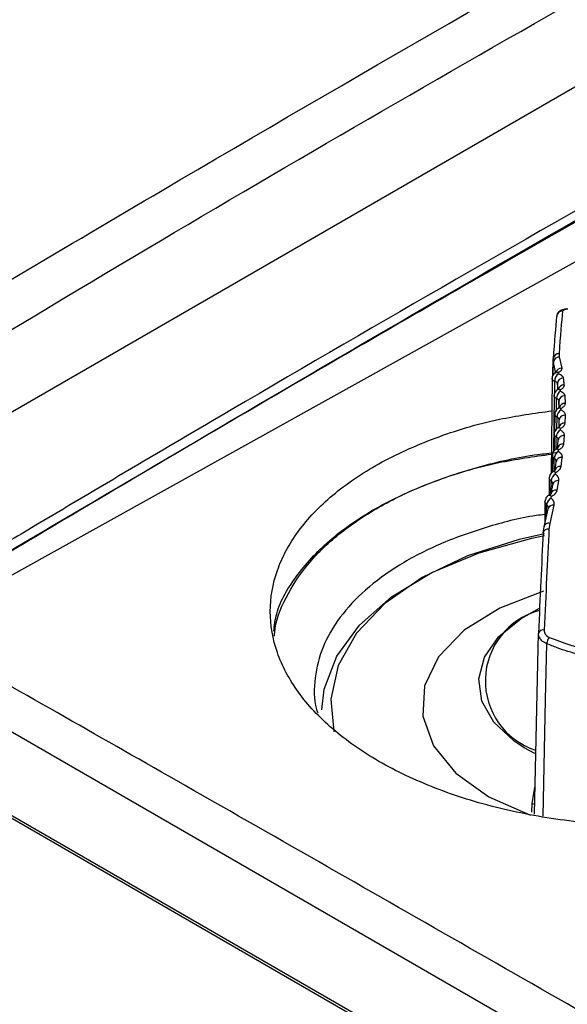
# Model space of a CAD drawing. Header units: millimetres. Extents: x -0.201 to 0.721, y -0.195 to 0.483.
# Tile 182 of 188: x 0.553 to 0.572, y 0.417 to 0.451. Entities that reach past the tile are written whole.
import ezdxf

# ---------------------------------------------------------------- set-up
doc = ezdxf.new("R2010")
doc.units = ezdxf.units.MM

msp = doc.modelspace()

# ---------------------------------------------------------------- linework, layer by layer
at = {"color": 7, "linetype": 'Continuous', "lineweight": 25}
for p, q in [((0.547798, 0.434275), (0.602872, 0.466069)), ((0.605062, 0.460634), (0.550836, 0.430479)), ((0.571603, 0.439196), (0.571613, 0.439085)), ((0.571613, 0.439085), (0.571694, 0.438705)), ((0.571391, 0.43846), (0.571401, 0.43902)), ((0.571413, 0.438891), (0.571401, 0.43902)), ((0.571406, 0.438509), (0.571413, 0.438891)), ((0.571494, 0.438516), (0.571413, 0.438891)), ((0.571364, 0.438355), (0.571329, 0.435099)), ((0.571456, 0.43786), (0.571457, 0.438245)), ((0.57157, 0.437971), (0.571547, 0.438175)), ((0.571547, 0.438175), (0.571547, 0.437958)), ((0.571431, 0.437767), (0.571411, 0.435833)), ((0.571556, 0.437962), (0.571553, 0.437961)), ((0.5718, 0.43775), (0.57181, 0.437495)), ((0.571516, 0.437278), (0.571517, 0.437658)), ((0.571609, 0.437324), (0.5716, 0.437576)), ((0.5716, 0.437576), (0.5716, 0.43734)), ((0.571456, 0.437131), (0.571449, 0.436513)), ((0.571811, 0.437094), (0.571803, 0.43682)), ((0.571533, 0.436625), (0.571534, 0.437025)), ((0.571603, 0.436658), (0.571611, 0.436928)), ((0.571437, 0.43646), (0.571431, 0.435866)), ((0.571779, 0.436391), (0.571754, 0.436099)), ((0.571507, 0.435926), (0.571509, 0.436345)), ((0.571554, 0.435946), (0.571579, 0.436235)), ((0.571375, 0.435721), (0.571369, 0.435131)), ((0.571439, 0.43518), (0.571441, 0.43562)), ((0.571704, 0.435642), (0.571662, 0.435332)), ((0.57127, 0.434949), (0.571263, 0.434342)), ((0.571328, 0.434407), (0.57133, 0.43485)), ((0.571586, 0.434848), (0.571528, 0.434522)), ((0.571122, 0.434133), (0.571114, 0.433374)), ((0.571176, 0.433647), (0.571177, 0.434036)), ((0.571425, 0.434009), (0.571286, 0.433389)), ((0.57109, 0.43327), (0.571228, 0.433882)), ((0.57123, 0.433905), (0.571228, 0.433882)), ((0.57123, 0.433911), (0.571229, 0.433905)), ((0.571231, 0.433911), (0.571231, 0.433913)), ((0.571286, 0.433389), (0.571259, 0.433195)), ((0.57106, 0.433065), (0.57109, 0.43327)), ((0.540623, 0.430372), (0.622401, 0.383164)), ((0.540704, 0.430422), (0.622485, 0.383213)), ((0.622093, 0.386292), (0.546551, 0.4299)), ((0.570765, 0.423437), (0.570899, 0.429633)), ((0.570774, 0.425509), (0.570409, 0.425712)), ((0.570738, 0.424161), (0.570786, 0.424397)), ((0.570687, 0.423786), (0.570738, 0.424161)), ((0.570673, 0.423503), (0.570687, 0.423786))]:
    msp.add_line(p, q, dxfattribs=at)
at = {"color": 7, "linetype": 'Continuous', "lineweight": 25, "flags": 128}
for points in [[(0.57111, 0.433029), (0.57024, 0.432838), (0.568477, 0.432278), (0.566926, 0.431538), (0.565643, 0.430644), (0.564672, 0.429626), (0.564047, 0.428522), (0.563792, 0.42737), (0.563903, 0.426257)], [(0.563487, 0.427003), (0.563571, 0.427711), (0.563998, 0.42884), (0.564772, 0.429905), (0.565867, 0.430871), (0.567247, 0.431708), (0.568867, 0.432386), (0.570672, 0.432883), (0.57111, 0.432971)], [(0.571066, 0.431066), (0.569573, 0.430491), (0.568356, 0.42973), (0.567483, 0.428825), (0.567004, 0.427827), (0.566944, 0.426792), (0.567308, 0.425778), (0.568076, 0.424841), (0.569203, 0.424035), (0.570627, 0.423405)], [(0.570409, 0.425712), (0.570062, 0.425942), (0.569375, 0.426588), (0.568966, 0.427309), (0.568856, 0.428064), (0.569052, 0.428814), (0.569543, 0.429517), (0.570303, 0.430135), (0.570938, 0.430483)], [(0.571177, 0.429277), (0.571133, 0.427346), (0.571044, 0.423372)]]:
    msp.add_lwpolyline(points, dxfattribs=at)
at = {"color": 7, "linetype": 'Continuous', "lineweight": 25}
for centre, radius, start, end in [((0.571716, 0.440458), 0.0001957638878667, 88.057297, 177.467131), ((0.571591, 0.439006), 0.0001898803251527, 86.452791, 175.932314), ((0.571613, 0.438885), 0.0002007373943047, 90.157021, 178.137648), ((0.571757, 0.438263), 0.0003008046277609, 124.776042, 183.404206), ((0.571534, 0.438452), 0.000107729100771, 64.581264, 114.84001), ((0.571694, 0.438502), 0.0002029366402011, 89.859596, 163.703373), ((0.571742, 0.438163), 0.000195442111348, 88.425691, 176.518069), ((0.571768, 0.437926), 0.000198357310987, 88.404738, 164.591944), ((0.571819, 0.437665), 0.0003019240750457, 123.768995, 181.272371), ((0.571598, 0.437869), 0.0001021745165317, 60.437918, 114.254458), ((0.57179, 0.43756), 0.0001904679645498, 86.811732, 175.406307), ((0.571799, 0.437303), 0.0001929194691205, 86.685021, 165.136938), ((0.571837, 0.43702), 0.0003029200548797, 122.744928, 179.101096), ((0.571619, 0.437238), 9.73586497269e-05, 56.036995, 113.137364), ((0.571795, 0.43691), 0.0001847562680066, 84.92819, 174.388716), ((0.571784, 0.436639), 0.0001822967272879, 84.10027, 174.007635), ((0.571812, 0.436328), 0.0003037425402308, 121.690552, 176.891018), ((0.571597, 0.436561), 9.34056352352e-05, 51.433754, 111.432469), ((0.571756, 0.436214), 0.0001784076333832, 82.764661, 173.45664), ((0.571729, 0.435925), 0.0001757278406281, 81.82278, 173.106915), ((0.571744, 0.435591), 0.0003043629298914, 120.594473, 174.639568), ((0.571533, 0.435838), 9.04489297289e-05, 46.70404, 109.073012), ((0.571675, 0.435473), 0.0001715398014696, 80.310575, 172.599095), ((0.571632, 0.434809), 0.000304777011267, 119.447081, 172.340984), ((0.571427, 0.435077), 8.20317555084e-05, 39.032502, 109.099823), ((0.571632, 0.435162), 0.0001728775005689, 79.889799, 165.361904), ((0.57155, 0.434687), 0.0001642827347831, 77.555487, 171.802205), ((0.571278, 0.434265), 8.03749419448e-05, 33.69009, 105.900855), ((0.571491, 0.434359), 0.0001672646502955, 77.351563, 162.444299), ((0.571478, 0.433983), 0.0003050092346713, 118.240539, 169.986219), ((0.571385, 0.433849), 0.0001641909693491, 75.757321, 160.238562), ((0.57124, 0.433245), 0.0001513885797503, 72.130036, 170.53069), ((0.571229, 0.433025), 0.0001729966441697, 79.974152, 166.83127), ((0.571575, 0.427997), 0.0024941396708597, 104.889665, 251.848836), ((0.571058, 0.429572), 0.0001701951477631, 76.908539, 159.061158), ((0.571837, 0.429131), 0.0006759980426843, 148.190613, 167.547694), ((0.570667, 0.424061), 0.0002758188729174, 274.328769, 293.218552)]:
    msp.add_arc(centre, radius, start, end, dxfattribs=at)
for centre, major_axis, ratio, start_param, end_param in [((0.570779, 0.414904), (0.0008801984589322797, 0.02639472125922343), 0.016931, 0.252405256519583, 0.419182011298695), ((0.570979, 0.414898), (0.0008840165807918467, 0.02659468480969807), 0.017007, 0.252404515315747, 0.4191812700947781), ((0.570779, 0.414904), (0.0008801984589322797, 0.02639472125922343), 0.016931, 0.8125946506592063, 0.979371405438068), ((0.570979, 0.414898), (0.0008840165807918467, 0.02659468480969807), 0.017007, 0.8125939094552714, 0.9793706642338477)]:
    msp.add_ellipse(centre, major_axis=major_axis, ratio=ratio, start_param=start_param, end_param=end_param, dxfattribs=at)
for points, knots in [([(0.538388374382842, 0.4329744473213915), (0.5416604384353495, 0.4349726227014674), (0.5482050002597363, 0.4389692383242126), (0.5612970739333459, 0.4467500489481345), (0.5767377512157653, 0.4556345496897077), (0.5945161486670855, 0.4654611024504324), (0.6057396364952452, 0.4713452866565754), (0.611352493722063, 0.474287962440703)], [0, 0, 0, 0, 0.1343739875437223, 0.2687657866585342, 0.5376709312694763, 0.7687896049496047, 0.9999999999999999, 0.9999999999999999, 0.9999999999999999, 0.9999999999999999]), ([(0.5407009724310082, 0.4325611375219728), (0.5411249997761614, 0.4328252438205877), (0.5465441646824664, 0.4362005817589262), (0.5570061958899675, 0.4425586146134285), (0.5721820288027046, 0.4513651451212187), (0.5874717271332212, 0.4598501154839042), (0.5977615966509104, 0.4652004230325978), (0.6029073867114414, 0.4678760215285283)], [0, 0, 0, 0, 0.0207649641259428, 0.2653809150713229, 0.510071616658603, 0.7549950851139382, 1, 1, 1, 1]), ([(0.6044920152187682, 0.4618022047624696), (0.6034487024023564, 0.4612520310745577), (0.6014579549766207, 0.4602022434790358), (0.5984672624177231, 0.4586093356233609), (0.5941625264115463, 0.4563016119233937), (0.5865800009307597, 0.4521830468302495), (0.5748691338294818, 0.4456642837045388), (0.5643791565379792, 0.4396230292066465), (0.556971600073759, 0.4352643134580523), (0.5540660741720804, 0.4335379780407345), (0.5516862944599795, 0.4321228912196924), (0.549935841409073, 0.4310564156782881), (0.5484574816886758, 0.430216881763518), (0.5477702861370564, 0.4295980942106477), (0.5476574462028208, 0.429345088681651), (0.5476277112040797, 0.429278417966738)], [0, 0, 0, 0, 0.0545915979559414, 0.1041663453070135, 0.1564019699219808, 0.2797083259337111, 0.500607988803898, 0.768491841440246, 0.8279789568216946, 0.8876777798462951, 0.9205180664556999, 0.9520160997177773, 0.9802382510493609, 0.994792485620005, 0.9999999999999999, 0.9999999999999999, 0.9999999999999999, 0.9999999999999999]), ([(0.5491099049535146, 0.430253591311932), (0.5584131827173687, 0.4357542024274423), (0.5729272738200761, 0.4443357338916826), (0.5897339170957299, 0.4536012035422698), (0.5982446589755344, 0.4581793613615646), (0.6019910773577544, 0.4601672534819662), (0.6036397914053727, 0.4610382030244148), (0.6044328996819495, 0.461455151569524), (0.604781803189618, 0.4616392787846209), (0.604935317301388, 0.4617202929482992)], [0, 0, 0, 0, 0.4998351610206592, 0.7797953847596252, 0.9030815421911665, 0.9573511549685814, 0.9812338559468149, 0.9917430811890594, 1, 1, 1, 1]), ([(0.605006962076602, 0.4617026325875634), (0.6041099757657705, 0.4612274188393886), (0.6013791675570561, 0.4597806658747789), (0.594980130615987, 0.4563757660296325), (0.5876413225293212, 0.4523790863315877), (0.5784661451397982, 0.4472832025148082), (0.5711248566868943, 0.4431226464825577), (0.563783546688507, 0.4388799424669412), (0.5585026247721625, 0.4357877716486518), (0.5540167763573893, 0.4331311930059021), (0.5513663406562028, 0.4315440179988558), (0.5503260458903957, 0.4309210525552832)], [0, 0, 0, 0, 0.0492403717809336, 0.1499086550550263, 0.3512484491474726, 0.4519167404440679, 0.6532565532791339, 0.7539248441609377, 0.8545931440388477, 0.9429278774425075, 1, 1, 1, 1]), ([(0.5718857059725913, 0.4407267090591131), (0.5718813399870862, 0.4407264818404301), (0.5718272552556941, 0.4407236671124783), (0.5717382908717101, 0.4407040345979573), (0.5716381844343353, 0.4406667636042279), (0.5715630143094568, 0.4405974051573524), (0.5715246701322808, 0.4405286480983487), (0.5715243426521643, 0.4404837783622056), (0.5715242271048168, 0.4404679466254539)], [0, 0, 0, 0, 0.0235457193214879, 0.2916784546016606, 0.5699523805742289, 0.7498743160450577, 0.9117462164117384, 1, 1, 1, 1]), ([(0.5719063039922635, 0.440722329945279), (0.5719001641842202, 0.440721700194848), (0.571885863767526, 0.4407202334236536), (0.5718645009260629, 0.4407173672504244), (0.5718422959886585, 0.440713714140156), (0.5718214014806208, 0.4407094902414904), (0.5718020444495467, 0.44070473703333), (0.571784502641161, 0.4406995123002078), (0.5717688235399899, 0.4406938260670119), (0.5717551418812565, 0.4406877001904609), (0.5717437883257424, 0.4406812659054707), (0.5717348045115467, 0.4406746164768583), (0.5717281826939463, 0.4406677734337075), (0.5717236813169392, 0.4406606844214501), (0.5717227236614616, 0.4406558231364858), (0.5717222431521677, 0.4406533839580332)], [0, 0, 0, 0, 0.0562494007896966, 0.1310122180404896, 0.2064149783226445, 0.2837822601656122, 0.3617996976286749, 0.4400258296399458, 0.5188666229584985, 0.5995900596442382, 0.680938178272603, 0.7593206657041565, 0.8382422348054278, 0.9188370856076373, 1, 1, 1, 1]), ([(0.5714889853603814, 0.4385485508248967), (0.5714860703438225, 0.438547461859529), (0.5714605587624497, 0.4385379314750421), (0.5714197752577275, 0.4385021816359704), (0.5713791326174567, 0.438440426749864), (0.57136041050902, 0.4383864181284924), (0.5713649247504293, 0.4383582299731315), (0.5713653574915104, 0.4383555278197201)], [0, 0, 0, 0, 0.0388137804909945, 0.3396896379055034, 0.6473801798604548, 0.9661974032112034, 1, 1, 1, 1]), ([(0.5715105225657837, 0.4385629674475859), (0.5715108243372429, 0.4385630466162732), (0.5715115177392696, 0.4385632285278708), (0.5714961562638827, 0.4385542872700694), (0.5714874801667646, 0.4385492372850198)], [0, 0, 0, 0, 0.4352041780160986, 0.9999999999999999, 0.9999999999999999, 0.9999999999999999, 0.9999999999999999]), ([(0.5715798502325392, 0.4385489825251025), (0.5715782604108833, 0.4385481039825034), (0.571575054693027, 0.4385463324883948), (0.5715708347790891, 0.4385430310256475), (0.5715673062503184, 0.4385391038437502), (0.5715651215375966, 0.4385346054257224), (0.5715645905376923, 0.4385299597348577), (0.5715657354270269, 0.4385253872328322), (0.5715685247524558, 0.4385209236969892), (0.5715728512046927, 0.4385167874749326), (0.5715785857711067, 0.4385129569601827), (0.5715834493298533, 0.4385108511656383), (0.5715859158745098, 0.4385097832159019)], [0, 0, 0, 0, 0.0787953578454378, 0.1588830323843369, 0.2632957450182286, 0.3707118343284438, 0.4747113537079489, 0.5816518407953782, 0.6848798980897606, 0.7910239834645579, 0.8940182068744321, 1, 1, 1, 1]), ([(0.5716943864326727, 0.4387045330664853), (0.5716951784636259, 0.4386978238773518), (0.571696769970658, 0.4386843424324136), (0.5716935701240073, 0.4386638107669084), (0.5716860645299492, 0.4386431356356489), (0.57167448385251, 0.4386238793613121), (0.5716599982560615, 0.4386063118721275), (0.5716434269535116, 0.4385903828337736), (0.5716237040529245, 0.4385749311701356), (0.5716053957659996, 0.4385630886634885), (0.5715904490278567, 0.4385545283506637), (0.5715833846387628, 0.4385508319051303), (0.5715798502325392, 0.4385489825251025)], [0, 0, 0, 0, 0.1206626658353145, 0.2424595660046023, 0.3679101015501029, 0.494645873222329, 0.5974913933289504, 0.7010508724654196, 0.8068791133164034, 0.9134993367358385, 0.956722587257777, 1, 1, 1, 1]), ([(0.5715859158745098, 0.4385097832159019), (0.571595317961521, 0.4385059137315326), (0.5716141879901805, 0.4384981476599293), (0.5716399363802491, 0.4384850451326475), (0.5716636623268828, 0.4384708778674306), (0.5716846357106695, 0.4384558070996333), (0.5717027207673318, 0.4384400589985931), (0.5717179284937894, 0.4384236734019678), (0.5717303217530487, 0.4384065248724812), (0.5717390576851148, 0.4383898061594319), (0.571744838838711, 0.4383738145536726), (0.5717465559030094, 0.4383637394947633), (0.5717474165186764, 0.4383586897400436)], [0, 0, 0, 0, 0.1013879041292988, 0.2034859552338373, 0.3078094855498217, 0.4128955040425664, 0.5145240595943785, 0.616847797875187, 0.7213526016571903, 0.8266065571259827, 0.9130928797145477, 1, 1, 1, 1]), ([(0.5714572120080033, 0.4382448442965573), (0.5714518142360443, 0.4382474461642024), (0.5714409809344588, 0.4382526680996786), (0.571426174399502, 0.4382614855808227), (0.5714125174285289, 0.4382710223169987), (0.5714004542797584, 0.438281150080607), (0.5713865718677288, 0.4382952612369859), (0.5713759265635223, 0.4383102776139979), (0.5713689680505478, 0.4383258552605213), (0.5713646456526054, 0.4383396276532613), (0.5713646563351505, 0.4383495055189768), (0.5713646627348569, 0.438355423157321)], [0, 0, 0, 0, 0.0940948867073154, 0.1888479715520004, 0.2856773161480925, 0.38322409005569, 0.4770182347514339, 0.66779289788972, 0.765001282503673, 0.8592168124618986, 1, 1, 1, 1]), ([(0.5715469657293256, 0.438175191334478), (0.5715457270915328, 0.4381798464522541), (0.5715415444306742, 0.4381955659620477), (0.5715168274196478, 0.4382212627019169), (0.5714770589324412, 0.4382369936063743), (0.5714572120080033, 0.4382448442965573)], [0, 0, 0, 0, 0.1740722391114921, 0.5878111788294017, 1, 1, 1, 1]), ([(0.5717735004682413, 0.4381239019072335), (0.5717708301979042, 0.4380986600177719), (0.5717654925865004, 0.438048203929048), (0.5717084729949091, 0.4379920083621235), (0.5716613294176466, 0.4379652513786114), (0.5716479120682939, 0.4379576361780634)], [0, 0, 0, 0, 0.4173103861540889, 0.8341629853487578, 1, 1, 1, 1]), ([(0.5717474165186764, 0.4383586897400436), (0.5717498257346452, 0.4383394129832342), (0.5717546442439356, 0.4383008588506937), (0.5717613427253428, 0.4382423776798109), (0.5717676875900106, 0.438183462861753), (0.5717715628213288, 0.4381437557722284), (0.5717735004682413, 0.4381239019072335)], [0, 0, 0, 0, 0.2499798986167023, 0.49996782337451, 0.7499798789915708, 1, 1, 1, 1]), ([(0.5715561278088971, 0.437960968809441), (0.571553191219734, 0.4379598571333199), (0.5715267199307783, 0.437949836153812), (0.5714851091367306, 0.4379123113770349), (0.571445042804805, 0.43784835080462), (0.5714271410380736, 0.4377946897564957), (0.5714318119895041, 0.4377678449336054), (0.5714320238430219, 0.4377666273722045)], [0, 0, 0, 0, 0.038932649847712, 0.3509504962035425, 0.6640021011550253, 0.9847606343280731, 1, 1, 1, 1]), ([(0.5715169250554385, 0.4376584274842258), (0.5715117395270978, 0.4376611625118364), (0.5715013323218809, 0.4376666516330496), (0.5714872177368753, 0.437675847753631), (0.5714742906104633, 0.437685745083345), (0.5714629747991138, 0.4376962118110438), (0.571450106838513, 0.4377107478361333), (0.5714404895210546, 0.437726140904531), (0.5714346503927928, 0.4377420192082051), (0.5714315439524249, 0.4377542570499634), (0.5714320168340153, 0.437762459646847), (0.571432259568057, 0.4377666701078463)], [0, 0, 0, 0, 0.0981100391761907, 0.1969040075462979, 0.2978552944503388, 0.3995520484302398, 0.4975205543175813, 0.6967882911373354, 0.798325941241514, 0.896479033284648, 1, 1, 1, 1]), ([(0.5715853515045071, 0.4379815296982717), (0.5715854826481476, 0.4379817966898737), (0.571587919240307, 0.4379867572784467), (0.5715814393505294, 0.4379751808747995), (0.5715606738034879, 0.4379653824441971), (0.5715529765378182, 0.4379617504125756)], [0, 0, 0, 0, 0.0345614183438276, 0.6421362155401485, 1, 1, 1, 1]), ([(0.5716479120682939, 0.4379576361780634), (0.5716463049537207, 0.4379567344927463), (0.5716430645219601, 0.4379549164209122), (0.5716387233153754, 0.4379515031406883), (0.5716350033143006, 0.4379474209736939), (0.5716325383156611, 0.4379427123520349), (0.5716316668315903, 0.4379378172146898), (0.5716324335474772, 0.4379329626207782), (0.5716348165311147, 0.437928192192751), (0.5716387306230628, 0.4379237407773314), (0.5716440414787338, 0.4379195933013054), (0.5716486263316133, 0.4379172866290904), (0.5716509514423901, 0.4379161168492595)], [0, 0, 0, 0, 0.0785730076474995, 0.158427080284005, 0.2624688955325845, 0.3695001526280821, 0.473431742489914, 0.580320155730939, 0.6838713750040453, 0.7903706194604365, 0.8936909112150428, 0.9999999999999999, 0.9999999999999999, 0.9999999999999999, 0.9999999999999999]), ([(0.5716509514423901, 0.4379161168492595), (0.5716600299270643, 0.4379117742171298), (0.5716782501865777, 0.437903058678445), (0.5717029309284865, 0.4378884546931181), (0.5717255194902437, 0.4378727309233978), (0.5717452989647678, 0.4378560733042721), (0.5717621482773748, 0.4378387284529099), (0.571776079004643, 0.4378207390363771), (0.5717871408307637, 0.4378019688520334), (0.5717945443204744, 0.4377838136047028), (0.5717990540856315, 0.4377665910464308), (0.5718000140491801, 0.4377558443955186), (0.5718004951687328, 0.4377504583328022)], [0, 0, 0, 0, 0.1016815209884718, 0.2040719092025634, 0.3086880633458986, 0.414068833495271, 0.515984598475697, 0.618600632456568, 0.7234176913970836, 0.8289923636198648, 0.9142934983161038, 1, 1, 1, 1]), ([(0.5716000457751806, 0.4375755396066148), (0.5715992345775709, 0.4375809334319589), (0.5715964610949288, 0.4375993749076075), (0.5715741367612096, 0.4376299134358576), (0.5715359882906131, 0.4376489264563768), (0.5715169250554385, 0.4376584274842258)], [0, 0, 0, 0, 0.1713735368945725, 0.5859257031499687, 0.9999999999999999, 0.9999999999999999, 0.9999999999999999, 0.9999999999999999]), ([(0.5718097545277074, 0.4374953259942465), (0.5718053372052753, 0.4374683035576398), (0.571796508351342, 0.4374142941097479), (0.5717359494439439, 0.4373549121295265), (0.5716871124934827, 0.4373269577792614), (0.5716730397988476, 0.4373189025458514)], [0, 0, 0, 0, 0.416153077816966, 0.8317605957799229, 1, 1, 1, 1]), ([(0.5834019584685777, 0.4352496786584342), (0.5839562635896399, 0.4348917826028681), (0.585064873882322, 0.4341759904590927), (0.5862262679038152, 0.4328997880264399), (0.5869587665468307, 0.4315354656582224), (0.5872028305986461, 0.4301179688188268), (0.5869575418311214, 0.4287064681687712), (0.5862301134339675, 0.4273539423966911), (0.5850491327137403, 0.4261126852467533), (0.5834598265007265, 0.4250302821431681), (0.5815232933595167, 0.4241483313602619), (0.5793139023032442, 0.4235007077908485), (0.5769165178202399, 0.4231123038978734), (0.5744232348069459, 0.4229980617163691), (0.5719298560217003, 0.4231623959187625), (0.5695322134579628, 0.4235990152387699), (0.567322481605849, 0.4242911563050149), (0.5653856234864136, 0.4252122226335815), (0.5637961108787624, 0.4263268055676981), (0.5626150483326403, 0.4275920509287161), (0.5618878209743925, 0.4289593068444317), (0.5616423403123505, 0.4303760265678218), (0.5618880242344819, 0.4317877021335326), (0.5626152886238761, 0.4331403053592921), (0.5637965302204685, 0.4343810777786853), (0.5653849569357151, 0.4354653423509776), (0.567324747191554, 0.436340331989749), (0.5693449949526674, 0.4369596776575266), (0.5707593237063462, 0.4371575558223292), (0.5713692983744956, 0.4372428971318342)], [0, 0, 0, 0, 0.0373715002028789, 0.0747430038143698, 0.1121145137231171, 0.1494860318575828, 0.1868575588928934, 0.2242290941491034, 0.2616006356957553, 0.2989721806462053, 0.3363437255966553, 0.3737152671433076, 0.4110868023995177, 0.4484583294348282, 0.4858298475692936, 0.5232013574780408, 0.560572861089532, 0.5979443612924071, 0.6353158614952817, 0.6726873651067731, 0.7100588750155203, 0.7474303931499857, 0.7848019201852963, 0.8221734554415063, 0.8595449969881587, 0.8969165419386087, 0.9342880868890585, 0.9716596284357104, 1, 1, 1, 1]), ([(0.5715809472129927, 0.4373266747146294), (0.5715779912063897, 0.4373255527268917), (0.5715505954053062, 0.4373151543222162), (0.5715091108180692, 0.4372761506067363), (0.5714648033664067, 0.4372098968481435), (0.5714587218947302, 0.437157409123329), (0.5714556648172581, 0.4371310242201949)], [0, 0, 0, 0, 0.0388962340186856, 0.3604841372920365, 0.6785236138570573, 1, 1, 1, 1]), ([(0.5715341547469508, 0.4370248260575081), (0.5715291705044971, 0.4370276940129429), (0.5715191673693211, 0.4370334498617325), (0.5715057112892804, 0.4370430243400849), (0.5714934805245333, 0.4370532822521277), (0.5714828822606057, 0.4370640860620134), (0.5714709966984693, 0.4370790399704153), (0.5714623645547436, 0.437094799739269), (0.5714576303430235, 0.4371109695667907), (0.5714554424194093, 0.4371217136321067), (0.5714561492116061, 0.4371283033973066), (0.5714564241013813, 0.4371308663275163)], [0, 0, 0, 0, 0.1022750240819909, 0.2052610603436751, 0.3104896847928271, 0.4164932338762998, 0.518727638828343, 0.7266711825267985, 0.8326291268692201, 0.9349051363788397, 1, 1, 1, 1]), ([(0.5716147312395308, 0.4373496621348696), (0.5716153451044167, 0.4373508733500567), (0.5716173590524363, 0.437354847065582), (0.5716058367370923, 0.437340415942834), (0.5715840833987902, 0.4373305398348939), (0.5715781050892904, 0.4373278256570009)], [0, 0, 0, 0, 0.2412477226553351, 0.79147770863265, 0.9999999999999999, 0.9999999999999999, 0.9999999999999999, 0.9999999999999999]), ([(0.5716730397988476, 0.4373189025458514), (0.5716698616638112, 0.4373169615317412), (0.5716624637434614, 0.4373124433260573), (0.5716561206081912, 0.4373033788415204), (0.5716553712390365, 0.4372929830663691), (0.5716607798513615, 0.4372827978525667), (0.571669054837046, 0.4372775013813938), (0.5716731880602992, 0.4372748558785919)], [0, 0, 0, 0, 0.1585767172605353, 0.3691277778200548, 0.5797659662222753, 0.7900998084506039, 1, 1, 1, 1]), ([(0.5716731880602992, 0.4372748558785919), (0.5716903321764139, 0.4372649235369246), (0.5717251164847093, 0.4372447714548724), (0.5717643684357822, 0.4372091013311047), (0.5717931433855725, 0.437170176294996), (0.5718060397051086, 0.4371371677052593), (0.5718105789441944, 0.4371116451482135), (0.5718108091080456, 0.4371001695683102), (0.5718109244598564, 0.4370944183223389)], [0, 0, 0, 0, 0.2043072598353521, 0.4145262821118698, 0.6192810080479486, 0.8299070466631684, 0.9147540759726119, 1, 1, 1, 1]), ([(0.5716107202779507, 0.4369284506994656), (0.5716106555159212, 0.4369315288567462), (0.5716105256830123, 0.4369376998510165), (0.5716080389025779, 0.4369511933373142), (0.5716009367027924, 0.4369688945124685), (0.5715851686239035, 0.436989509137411), (0.5715632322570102, 0.4370086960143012), (0.5715439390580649, 0.4370193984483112), (0.5715341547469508, 0.4370248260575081)], [0, 0, 0, 0, 0.0847099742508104, 0.1698239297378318, 0.3744060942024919, 0.5849144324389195, 0.7894944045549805, 1, 1, 1, 1]), ([(0.5718031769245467, 0.4368198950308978), (0.5717970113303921, 0.4367911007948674), (0.5717846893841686, 0.4367335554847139), (0.5717204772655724, 0.4366711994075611), (0.5716699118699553, 0.4366422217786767), (0.5716552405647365, 0.4366338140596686)], [0, 0, 0, 0, 0.4155193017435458, 0.8304157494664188, 0.9999999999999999, 0.9999999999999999, 0.9999999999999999, 0.9999999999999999]), ([(0.5715088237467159, 0.4363449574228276), (0.5715040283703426, 0.4363479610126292), (0.571494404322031, 0.43635398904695), (0.5714815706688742, 0.4363639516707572), (0.5714700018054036, 0.4363745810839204), (0.5714600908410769, 0.436385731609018), (0.5714491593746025, 0.4364011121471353), (0.5714414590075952, 0.436417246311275), (0.5714378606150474, 0.4364337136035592), (0.5714362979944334, 0.4364428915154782), (0.5714370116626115, 0.4364478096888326), (0.5714371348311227, 0.4364486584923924)], [0, 0, 0, 0, 0.1069383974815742, 0.2146192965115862, 0.3246420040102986, 0.4354739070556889, 0.5424125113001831, 0.7599230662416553, 0.8707551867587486, 0.977694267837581, 1, 1, 1, 1]), ([(0.5715633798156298, 0.4366466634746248), (0.5715604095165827, 0.4366455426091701), (0.5715321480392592, 0.4366348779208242), (0.5714897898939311, 0.4365945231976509), (0.5714455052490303, 0.4365271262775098), (0.5714399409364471, 0.4364745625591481), (0.5714371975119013, 0.4364486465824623)], [0, 0, 0, 0, 0.0385547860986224, 0.3668368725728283, 0.6878257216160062, 1, 1, 1, 1]), ([(0.5716050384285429, 0.4366774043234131), (0.571605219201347, 0.436677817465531), (0.5716056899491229, 0.4366788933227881), (0.5715907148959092, 0.4366616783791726), (0.571566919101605, 0.4366509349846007), (0.5715605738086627, 0.436648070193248)], [0, 0, 0, 0, 0.313739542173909, 0.8170044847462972, 0.9999999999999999, 0.9999999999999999, 0.9999999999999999, 0.9999999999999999]), ([(0.5716552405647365, 0.4366338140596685), (0.5716519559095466, 0.4366318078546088), (0.5716443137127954, 0.4366271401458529), (0.5716374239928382, 0.4366176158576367), (0.5716360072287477, 0.4366065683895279), (0.5716407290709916, 0.4365956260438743), (0.5716486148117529, 0.4365898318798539), (0.5716525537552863, 0.4365869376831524)], [0, 0, 0, 0, 0.1585725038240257, 0.3689404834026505, 0.5795213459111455, 0.789970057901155, 1, 1, 1, 1]), ([(0.5716525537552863, 0.4365869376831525), (0.5716690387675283, 0.4365759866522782), (0.5717024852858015, 0.4365537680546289), (0.5717394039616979, 0.4365148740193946), (0.5717656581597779, 0.4364727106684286), (0.5717764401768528, 0.4364371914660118), (0.5717793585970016, 0.4364098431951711), (0.5717788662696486, 0.436397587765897), (0.5717786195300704, 0.4363914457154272)], [0, 0, 0, 0, 0.204343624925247, 0.4145937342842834, 0.6193636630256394, 0.8299996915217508, 0.9148009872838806, 1, 1, 1, 1]), ([(0.5715789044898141, 0.4362347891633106), (0.5715790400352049, 0.4362382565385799), (0.5715793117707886, 0.4362452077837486), (0.5715777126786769, 0.4362604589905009), (0.5715717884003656, 0.4362805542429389), (0.5715574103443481, 0.4363041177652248), (0.5715367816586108, 0.436326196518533), (0.5715182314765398, 0.4363386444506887), (0.5715088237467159, 0.4363449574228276)], [0, 0, 0, 0, 0.0847099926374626, 0.1698229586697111, 0.3744283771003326, 0.5849647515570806, 0.7895147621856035, 1, 1, 1, 1]), ([(0.5717538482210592, 0.4360986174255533), (0.5717459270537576, 0.4360680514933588), (0.5717300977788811, 0.4360069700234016), (0.5716621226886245, 0.4359418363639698), (0.5716097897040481, 0.4359120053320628), (0.5715945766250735, 0.4359033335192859)], [0, 0, 0, 0, 0.4153666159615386, 0.8300484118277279, 1, 1, 1, 1]), ([(0.5618418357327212, 0.429696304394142), (0.561867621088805, 0.4298969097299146), (0.5619537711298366, 0.430567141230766), (0.5626111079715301, 0.4316566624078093), (0.5637695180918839, 0.4328990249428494), (0.5653640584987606, 0.4339828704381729), (0.5673022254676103, 0.4348579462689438), (0.569321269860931, 0.4354768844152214), (0.5707338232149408, 0.4356745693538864), (0.5713420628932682, 0.4357596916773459)], [0, 0, 0, 0, 0.0690818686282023, 0.2308056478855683, 0.3925294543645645, 0.5542532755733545, 0.7159770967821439, 0.8777009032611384, 0.9999999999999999, 0.9999999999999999, 0.9999999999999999, 0.9999999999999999]), ([(0.561870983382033, 0.4295280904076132), (0.5618715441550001, 0.4295698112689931), (0.5618775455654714, 0.4300163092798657), (0.5622335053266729, 0.4308513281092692), (0.562943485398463, 0.4319900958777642), (0.5640259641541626, 0.4330355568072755), (0.5653900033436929, 0.4339625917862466), (0.5670193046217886, 0.4347440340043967), (0.5688616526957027, 0.4353456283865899), (0.5703787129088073, 0.4357032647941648), (0.5712852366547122, 0.4357929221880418), (0.5714908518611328, 0.4358132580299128)], [0, 0, 0, 0, 0.0139398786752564, 0.14918503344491, 0.2844294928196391, 0.4196438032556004, 0.5548576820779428, 0.6900167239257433, 0.8251767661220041, 0.9603470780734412, 1, 1, 1, 1]), ([(0.5714409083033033, 0.4356196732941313), (0.5714362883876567, 0.4356228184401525), (0.5714270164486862, 0.4356291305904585), (0.5714147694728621, 0.4356395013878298), (0.5714038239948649, 0.4356505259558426), (0.571391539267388, 0.4356658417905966), (0.5713825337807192, 0.4356819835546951), (0.5713773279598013, 0.4356985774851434), (0.5713747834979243, 0.4357103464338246), (0.5713754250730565, 0.4357179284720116), (0.5713757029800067, 0.43572121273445)], [0, 0, 0, 0, 0.1119325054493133, 0.2246429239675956, 0.3398069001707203, 0.4558186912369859, 0.6810482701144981, 0.7953715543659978, 0.9113624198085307, 0.9999999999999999, 0.9999999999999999, 0.9999999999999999, 0.9999999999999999]), ([(0.5715034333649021, 0.4359218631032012), (0.5715004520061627, 0.4359207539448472), (0.5714713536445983, 0.4359099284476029), (0.571428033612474, 0.4358684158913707), (0.5713833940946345, 0.4357998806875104), (0.57137806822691, 0.4357469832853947), (0.571375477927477, 0.4357212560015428)], [0, 0, 0, 0, 0.0380514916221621, 0.3713863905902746, 0.6942662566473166, 1, 1, 1, 1]), ([(0.5715561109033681, 0.435964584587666), (0.5715549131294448, 0.4359626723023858), (0.5715526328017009, 0.4359590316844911), (0.5715304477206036, 0.4359359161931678), (0.5715058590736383, 0.4359254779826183), (0.5715010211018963, 0.4359234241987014)], [0, 0, 0, 0, 0.4705453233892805, 0.8958264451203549, 1, 1, 1, 1]), ([(0.5715945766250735, 0.4359033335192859), (0.571592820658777, 0.435902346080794), (0.5715892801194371, 0.435900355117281), (0.5715843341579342, 0.4358965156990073), (0.5715798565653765, 0.4358918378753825), (0.571576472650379, 0.4358863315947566), (0.5715746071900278, 0.4358805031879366), (0.5715743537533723, 0.4358746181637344), (0.5715757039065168, 0.4358687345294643), (0.5715786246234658, 0.4358631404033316), (0.5715829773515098, 0.4358578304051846), (0.5715869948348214, 0.4358547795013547), (0.5715890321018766, 0.4358532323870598)], [0, 0, 0, 0, 0.0784038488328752, 0.1580849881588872, 0.2618520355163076, 0.3686043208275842, 0.4724880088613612, 0.5793394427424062, 0.6831182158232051, 0.7898614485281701, 0.8934386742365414, 0.9999999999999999, 0.9999999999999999, 0.9999999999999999, 0.9999999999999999]), ([(0.5715890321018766, 0.4358532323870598), (0.5715971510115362, 0.435847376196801), (0.5716134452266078, 0.4358356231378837), (0.5716349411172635, 0.4358162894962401), (0.5716541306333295, 0.4357957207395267), (0.5716703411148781, 0.435774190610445), (0.571683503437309, 0.4357520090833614), (0.5716936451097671, 0.4357292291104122), (0.5717007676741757, 0.4357056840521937), (0.5717039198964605, 0.4356863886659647), (0.57170510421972, 0.4356685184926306), (0.5717049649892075, 0.4356554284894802), (0.5717039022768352, 0.4356456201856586), (0.571703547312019, 0.4356423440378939)], [0, 0, 0, 0, 0.1017838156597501, 0.204274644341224, 0.308986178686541, 0.4144609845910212, 0.5164473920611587, 0.619132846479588, 0.7240153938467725, 0.8296541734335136, 0.872119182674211, 0.9572855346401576, 1, 1, 1, 1]), ([(0.5715052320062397, 0.4355094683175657), (0.5715051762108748, 0.4355125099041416), (0.5715050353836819, 0.4355201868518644), (0.5715030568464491, 0.4355324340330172), (0.5714992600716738, 0.4355461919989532), (0.5714936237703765, 0.4355598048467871), (0.5714862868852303, 0.4355729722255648), (0.5714773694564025, 0.4355855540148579), (0.5714669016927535, 0.4355975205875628), (0.5714548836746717, 0.4356090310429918), (0.5714455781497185, 0.4356161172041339), (0.5714409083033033, 0.4356196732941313)], [0, 0, 0, 0, 0.0746326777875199, 0.1883724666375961, 0.3028907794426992, 0.4198697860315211, 0.5377019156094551, 0.6512315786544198, 0.7655460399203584, 0.8823425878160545, 1, 1, 1, 1]), ([(0.5714632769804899, 0.4351893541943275), (0.5714669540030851, 0.4352150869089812), (0.57147430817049, 0.4352665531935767), (0.5714848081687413, 0.4353432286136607), (0.5714949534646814, 0.4354195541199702), (0.5715013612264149, 0.4354700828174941), (0.5715045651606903, 0.4354953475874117)], [0, 0, 0, 0, 0.2499792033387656, 0.4999667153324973, 0.7499791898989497, 0.9999999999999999, 0.9999999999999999, 0.9999999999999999, 0.9999999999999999]), ([(0.5714011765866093, 0.4351531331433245), (0.5713981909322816, 0.4351520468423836), (0.5713682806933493, 0.435141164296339), (0.5713238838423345, 0.4350986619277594), (0.5712784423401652, 0.435028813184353), (0.5712731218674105, 0.434975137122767), (0.5712705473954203, 0.4349491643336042)], [0, 0, 0, 0, 0.0372765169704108, 0.3734355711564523, 0.6968178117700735, 1, 1, 1, 1]), ([(0.5714640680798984, 0.4352057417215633), (0.5714642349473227, 0.4352063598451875), (0.5714648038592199, 0.4352084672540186), (0.5714534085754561, 0.4351903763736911), (0.5714276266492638, 0.4351658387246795), (0.5714024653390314, 0.4351558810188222), (0.5713995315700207, 0.4351547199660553)], [0, 0, 0, 0, 0.1703506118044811, 0.5807873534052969, 0.9511204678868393, 1, 1, 1, 1]), ([(0.5714911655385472, 0.4351283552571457), (0.5714893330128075, 0.4351273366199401), (0.571485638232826, 0.4351252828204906), (0.5714803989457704, 0.4351212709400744), (0.5714755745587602, 0.4351163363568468), (0.5714718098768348, 0.4351104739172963), (0.5714695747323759, 0.4351042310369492), (0.5714689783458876, 0.4350978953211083), (0.571470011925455, 0.4350915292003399), (0.5714726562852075, 0.4350854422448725), (0.5714767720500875, 0.4350796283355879), (0.5714806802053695, 0.4350762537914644), (0.5714826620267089, 0.4350745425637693)], [0, 0, 0, 0, 0.0779738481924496, 0.1572126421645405, 0.2611560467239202, 0.3681050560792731, 0.4721611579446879, 0.5791898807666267, 0.683000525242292, 0.789764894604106, 0.8933900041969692, 1, 1, 1, 1]), ([(0.5714826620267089, 0.4350745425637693), (0.571490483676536, 0.4350681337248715), (0.5715062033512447, 0.4350552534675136), (0.571526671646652, 0.435034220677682), (0.5715447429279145, 0.4350119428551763), (0.5715585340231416, 0.4349906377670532), (0.5715708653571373, 0.4349668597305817), (0.5715801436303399, 0.4349424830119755), (0.5715864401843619, 0.4349152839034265), (0.5715885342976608, 0.4348947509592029), (0.5715887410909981, 0.4348757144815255), (0.5715878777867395, 0.4348617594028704), (0.5715862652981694, 0.434851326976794), (0.5715857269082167, 0.4348478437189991)], [0, 0, 0, 0, 0.1018084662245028, 0.2046110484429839, 0.3088909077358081, 0.4142049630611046, 0.4906515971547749, 0.6191607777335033, 0.7235837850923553, 0.8290239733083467, 0.8716710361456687, 0.9571525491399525, 0.9999999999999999, 0.9999999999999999, 0.9999999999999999, 0.9999999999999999]), ([(0.5716619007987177, 0.4353324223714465), (0.5716604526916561, 0.4353244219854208), (0.5716575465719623, 0.4353083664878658), (0.5716492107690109, 0.4352844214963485), (0.5716378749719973, 0.4352606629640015), (0.5716234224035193, 0.4352376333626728), (0.5716061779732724, 0.4352155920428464), (0.5715862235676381, 0.4351945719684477), (0.5715633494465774, 0.4351744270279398), (0.5715393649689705, 0.435156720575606), (0.5715152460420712, 0.4351412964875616), (0.5714992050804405, 0.4351326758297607), (0.5714911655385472, 0.4351283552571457)], [0, 0, 0, 0, 0.1021585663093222, 0.2050159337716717, 0.3100782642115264, 0.4159035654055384, 0.5178733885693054, 0.6205446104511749, 0.7254353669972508, 0.831096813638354, 0.9153477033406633, 1, 1, 1, 1]), ([(0.5713304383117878, 0.4348497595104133), (0.5713259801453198, 0.4348530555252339), (0.5713170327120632, 0.4348596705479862), (0.571305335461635, 0.4348704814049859), (0.5712949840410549, 0.4348819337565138), (0.5712835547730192, 0.434897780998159), (0.5712754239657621, 0.4349144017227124), (0.5712712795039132, 0.4349314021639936), (0.5712694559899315, 0.4349416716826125), (0.5712702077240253, 0.4349476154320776), (0.5712704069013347, 0.4349491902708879)], [0, 0, 0, 0, 0.1174640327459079, 0.2357474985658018, 0.3566158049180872, 0.4783773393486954, 0.7145901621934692, 0.834492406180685, 0.956147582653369, 1, 1, 1, 1]), ([(0.5713299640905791, 0.4343891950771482), (0.5713350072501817, 0.4344162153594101), (0.5713450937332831, 0.4344702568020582), (0.5713597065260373, 0.4345508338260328), (0.5713739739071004, 0.4346310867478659), (0.5713831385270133, 0.4346842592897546), (0.5713877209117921, 0.4347108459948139)], [0, 0, 0, 0, 0.2499796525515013, 0.4999674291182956, 0.7499796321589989, 1, 1, 1, 1]), ([(0.5713892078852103, 0.4347328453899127), (0.5713892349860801, 0.4347340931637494), (0.5713893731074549, 0.4347404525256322), (0.5713880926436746, 0.4347519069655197), (0.5713850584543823, 0.4347671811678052), (0.571380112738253, 0.4347823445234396), (0.5713734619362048, 0.4347970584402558), (0.5713651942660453, 0.4348111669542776), (0.5713553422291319, 0.4348246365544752), (0.5713439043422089, 0.4348376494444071), (0.5713349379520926, 0.4348457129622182), (0.5713304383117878, 0.4348497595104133)], [0, 0, 0, 0, 0.0291743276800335, 0.1486888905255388, 0.2690005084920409, 0.3918361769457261, 0.5155501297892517, 0.6345380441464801, 0.7543379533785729, 0.8767184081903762, 1, 1, 1, 1]), ([(0.5712569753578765, 0.4343413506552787), (0.5712539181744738, 0.4343402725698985), (0.5712231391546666, 0.4343294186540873), (0.5711774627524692, 0.4342860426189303), (0.5711307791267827, 0.4342147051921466), (0.5711252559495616, 0.4341598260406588), (0.5711225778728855, 0.434133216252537)], [0, 0, 0, 0, 0.0371255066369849, 0.3737710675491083, 0.6963542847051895, 1, 1, 1, 1]), ([(0.5713308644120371, 0.4344096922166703), (0.5713309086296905, 0.4344084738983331), (0.5713310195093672, 0.4344054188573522), (0.5713110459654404, 0.4343787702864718), (0.5712807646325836, 0.4343516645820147), (0.5712566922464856, 0.4343427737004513), (0.5712561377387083, 0.4343425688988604)], [0, 0, 0, 0, 0.2616328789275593, 0.6560675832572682, 0.9920775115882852, 1, 1, 1, 1]), ([(0.5715275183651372, 0.4345221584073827), (0.5715256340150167, 0.4345136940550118), (0.5715218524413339, 0.4344967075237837), (0.571512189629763, 0.4344714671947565), (0.5714995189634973, 0.4344464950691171), (0.5714837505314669, 0.4344223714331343), (0.5714652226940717, 0.4343993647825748), (0.5714440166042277, 0.4343775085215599), (0.5714199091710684, 0.434356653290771), (0.5713948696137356, 0.4343384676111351), (0.5713698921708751, 0.4343227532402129), (0.571353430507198, 0.4343140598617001), (0.571345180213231, 0.4343097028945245)], [0, 0, 0, 0, 0.1023170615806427, 0.2053331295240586, 0.3105565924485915, 0.4165448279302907, 0.5186604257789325, 0.621481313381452, 0.726538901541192, 0.8323753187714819, 0.9159894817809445, 1, 1, 1, 1]), ([(0.5711774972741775, 0.4340359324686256), (0.5711731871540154, 0.4340393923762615), (0.5711645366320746, 0.4340463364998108), (0.571153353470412, 0.4340576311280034), (0.5711435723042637, 0.4340695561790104), (0.5711355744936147, 0.4340819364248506), (0.5711293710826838, 0.4340945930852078), (0.5711250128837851, 0.4341074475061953), (0.571122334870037, 0.4341204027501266), (0.571122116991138, 0.4341290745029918), (0.5711220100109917, 0.4341333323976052)], [0, 0, 0, 0, 0.1236480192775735, 0.2481647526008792, 0.375422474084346, 0.5036274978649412, 0.62750386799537, 0.7522531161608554, 0.8783544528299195, 1, 1, 1, 1]), ([(0.5712310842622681, 0.4339130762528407), (0.571230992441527, 0.4339177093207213), (0.5712307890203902, 0.4339279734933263), (0.5712283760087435, 0.4339438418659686), (0.5712241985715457, 0.4339606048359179), (0.5712182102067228, 0.4339769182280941), (0.5712105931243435, 0.4339926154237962), (0.5712013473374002, 0.4340076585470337), (0.5711904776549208, 0.4340222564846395), (0.571181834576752, 0.434031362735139), (0.5711774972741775, 0.4340359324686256)], [0, 0, 0, 0, 0.1043576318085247, 0.2311955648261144, 0.3606013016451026, 0.4909038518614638, 0.6159809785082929, 0.7418930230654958, 0.87047576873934, 1, 1, 1, 1]), ([(0.571345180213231, 0.4343097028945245), (0.5713432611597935, 0.4343086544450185), (0.5713393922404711, 0.4343065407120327), (0.5713338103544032, 0.4343023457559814), (0.5713285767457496, 0.4342971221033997), (0.5713243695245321, 0.4342908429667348), (0.5713217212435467, 0.4342841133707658), (0.5713207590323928, 0.4342772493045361), (0.5713214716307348, 0.4342703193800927), (0.5713238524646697, 0.4342636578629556), (0.5713277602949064, 0.4342572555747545), (0.5713315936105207, 0.4342535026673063), (0.5713335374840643, 0.4342515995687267)], [0, 0, 0, 0, 0.077119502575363, 0.1554772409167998, 0.2597146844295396, 0.3669934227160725, 0.4713762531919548, 0.578743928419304, 0.6826590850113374, 0.7895143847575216, 0.8932627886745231, 0.9999999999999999, 0.9999999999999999, 0.9999999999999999, 0.9999999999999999]), ([(0.5713335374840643, 0.4342515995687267), (0.5713410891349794, 0.4342445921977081), (0.5713562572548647, 0.4342305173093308), (0.5713757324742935, 0.4342076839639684), (0.5713926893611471, 0.4341836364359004), (0.571404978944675, 0.4341614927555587), (0.5714158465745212, 0.4341369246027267), (0.5714241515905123, 0.434111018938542), (0.5714293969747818, 0.434081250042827), (0.5714304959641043, 0.4340584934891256), (0.5714297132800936, 0.4340381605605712), (0.5714281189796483, 0.43402334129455), (0.5714259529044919, 0.4340122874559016), (0.5714252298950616, 0.4340085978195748)], [0, 0, 0, 0, 0.1020791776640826, 0.2050345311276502, 0.3090970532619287, 0.4140583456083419, 0.4811414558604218, 0.6081380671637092, 0.7219340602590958, 0.8285949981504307, 0.8713682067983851, 0.957064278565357, 1, 1, 1, 1]), ([(0.5711172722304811, 0.4336935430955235), (0.5710191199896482, 0.43368130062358), (0.5703149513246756, 0.4335934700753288), (0.5690775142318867, 0.4332595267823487), (0.5674891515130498, 0.4326992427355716), (0.5660944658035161, 0.431971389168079), (0.5649470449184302, 0.4311308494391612), (0.5640642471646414, 0.4301808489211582), (0.5634755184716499, 0.4291660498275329), (0.5632269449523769, 0.4280998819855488), (0.563194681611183, 0.4273361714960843), (0.5633366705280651, 0.4269407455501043), (0.5633505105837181, 0.4269022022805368)], [0, 0, 0, 0, 0.0193101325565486, 0.1385357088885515, 0.2612192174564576, 0.3804346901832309, 0.503106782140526, 0.6223024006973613, 0.7449533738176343, 0.8641274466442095, 0.9867561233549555, 1, 1, 1, 1]), ([(0.5711767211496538, 0.4292767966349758), (0.5711645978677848, 0.4292816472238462), (0.5711402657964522, 0.4292913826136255), (0.5711057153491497, 0.4293089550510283), (0.5710727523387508, 0.4293287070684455), (0.5710424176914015, 0.4293503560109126), (0.5710057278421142, 0.4293812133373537), (0.5709743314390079, 0.4294151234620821), (0.5709485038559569, 0.4294517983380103), (0.5709319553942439, 0.4294807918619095), (0.5709184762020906, 0.4295110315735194), (0.57090826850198, 0.429542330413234), (0.5709027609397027, 0.4295685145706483), (0.5708995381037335, 0.4295938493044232), (0.5708984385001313, 0.4296133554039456), (0.5708989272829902, 0.4296279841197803), (0.5708990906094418, 0.4296328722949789)], [0, 0, 0, 0, 0.0706377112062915, 0.1417736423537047, 0.2144643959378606, 0.2876845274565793, 0.3572120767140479, 0.4984486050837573, 0.5702967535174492, 0.6427432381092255, 0.7156740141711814, 0.7901168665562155, 0.8650763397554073, 0.898692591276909, 0.9661481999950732, 1, 1, 1, 1]), ([(0.5710965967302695, 0.4297378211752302), (0.5710964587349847, 0.4297309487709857), (0.5710961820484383, 0.4297171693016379), (0.5710980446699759, 0.4296960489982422), (0.5711017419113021, 0.4296745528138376), (0.5711076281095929, 0.4296527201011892), (0.5711156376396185, 0.4296311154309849), (0.5711255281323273, 0.4296105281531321), (0.5711370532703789, 0.4295911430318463), (0.5711500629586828, 0.4295729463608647), (0.5711649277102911, 0.4295554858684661), (0.5711814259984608, 0.4295391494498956), (0.5711993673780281, 0.4295241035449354), (0.5712187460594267, 0.4295104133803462), (0.5712396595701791, 0.429497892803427), (0.5712547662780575, 0.4294908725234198), (0.5712623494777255, 0.429487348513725)], [0, 0, 0, 0, 0.0684153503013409, 0.137175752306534, 0.2105919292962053, 0.2844442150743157, 0.3596880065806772, 0.4354232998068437, 0.5048881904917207, 0.5747647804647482, 0.6459736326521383, 0.7176611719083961, 0.7869627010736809, 0.8567430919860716, 0.9280885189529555, 1, 1, 1, 1]), ([(0.5712623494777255, 0.429487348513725), (0.5717367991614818, 0.4293130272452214), (0.5728900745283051, 0.4288892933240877), (0.5749569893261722, 0.4287502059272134), (0.5763701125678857, 0.4291676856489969), (0.5770764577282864, 0.4293763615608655)], [0, 0, 0, 0, 0.2590235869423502, 0.6296252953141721, 1, 1, 1, 1]), ([(0.5876951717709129, 0.4078599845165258), (0.5844525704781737, 0.4097252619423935), (0.577967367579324, 0.4134558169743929), (0.5682396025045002, 0.4190328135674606), (0.559031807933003, 0.424294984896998), (0.5530666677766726, 0.4276884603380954), (0.5503440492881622, 0.4292373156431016)], [0, 0, 0, 0, 0.2604396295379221, 0.5208792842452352, 0.7813189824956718, 1, 1, 1, 1]), ([(0.577154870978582, 0.429162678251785), (0.5769815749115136, 0.4291008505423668), (0.5766338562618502, 0.4289767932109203), (0.5760877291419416, 0.4288332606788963), (0.5755242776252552, 0.4287239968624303), (0.5749529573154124, 0.4286561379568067), (0.5743811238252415, 0.4286294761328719), (0.5738099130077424, 0.4286437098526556), (0.5732356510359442, 0.428699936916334), (0.5727254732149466, 0.4287880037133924), (0.5721550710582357, 0.4289234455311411), (0.571655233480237, 0.4290798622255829), (0.5712968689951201, 0.4292273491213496), (0.5711767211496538, 0.4292767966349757)], [0, 0, 0, 0, 0.0910487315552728, 0.1826893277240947, 0.2762451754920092, 0.3704856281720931, 0.4615748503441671, 0.5533168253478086, 0.6471168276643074, 0.7416236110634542, 0.8056930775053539, 0.9348552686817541, 1, 1, 1, 1])]:
    msp.add_open_spline(points, degree=3, knots=knots, dxfattribs=at)

doc.saveas('drawing.dxf')
